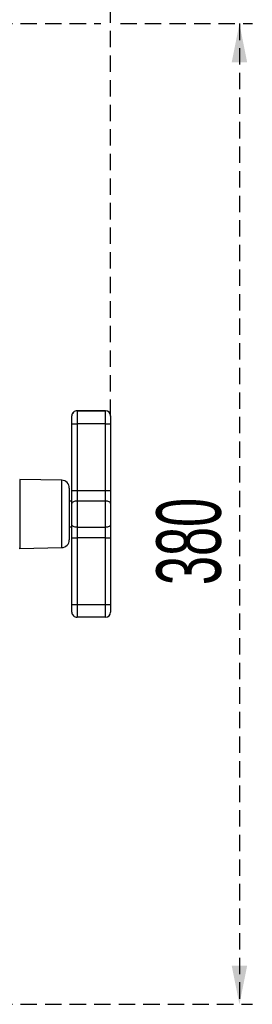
# Model space of a CAD drawing. Header units: millimetres. Extents: x 9 to 583, y 10 to 410.
# Tile 66 of 122: x 206 to 224, y 290 to 366. Entities that reach past the tile are written whole.
import ezdxf

# ---------------------------------------------------------------- set-up
doc = ezdxf.new("R2010")
doc.units = ezdxf.units.MM
doc.linetypes.add('HIDDEN', pattern=[1.905, 1.27, -0.635])
doc.layers.add('DEFAULT_2', color=5, linetype='HIDDEN')
doc.styles.add('SLDTEXTSTYLE0', font='TXT', dxfattribs={"width": 0.605})
doc.dimstyles.new('SLDDIMSTYLE0', dxfattribs={"dimtxt": 5, "dimasz": 3, "dimexe": 0, "dimexo": 0.0625, "dimgap": 1.25, "dimtad": 1, "dimlfac": 5, "dimrnd": 1e-09, "dimzin": 12, "dimdsep": 46, "dimtxsty": 'SLDTEXTSTYLE0', "dimsah": 1, "dimcen": 0.09, "dimadec": 0, "dimazin": 3, "dimtfac": 1, "dimtofl": 0, "dimtmove": 0, "dimatfit": 3, "dimfxl": 0, "dimfrac": 2, "dimtolj": 1, "dimtzin": 12, "dimarcsym": 0})

# ---------------------------------------------------------------- blocks, each defined once
blk = doc.blocks.new('_D_10')
at = {"layer": 'DEFAULT_2'}
for p, q in [((46.596, 335.513), (46.596, 383.087)), ((212.796, 335.502), (212.796, 383.087)), ((46.596, 382.087), (212.796, 382.087))]:
    blk.add_line(p, q, dxfattribs=at)
for points in [[(46.596, 382.087), (49.596, 381.487), (49.596, 382.687)], [(212.796, 382.087), (209.796, 382.687), (209.796, 381.487)]]:
    blk.add_solid(points, dxfattribs=at)
at = {"layer": 'DEFAULT_2', "insert": (125.756, 388.532), "char_height": 5, "attachment_point": 1, "style": 'SLDTEXTSTYLE0'}
blk.add_mtext('831', dxfattribs=at)
blk = doc.blocks.new('_D_13')
at = {"layer": 'DEFAULT_2'}
for p, q in [((196.288, 365.913), (212.034, 365.913)), ((213.558, 365.913), (223.796, 365.913)), ((222.796, 365.913), (222.796, 289.913)), ((196.288, 289.913), (223.796, 289.913))]:
    blk.add_line(p, q, dxfattribs=at)
for points in [[(222.796, 365.913), (222.196, 362.913), (223.396, 362.913)], [(222.796, 289.913), (223.396, 292.913), (222.196, 292.913)]]:
    blk.add_solid(points, dxfattribs=at)
at = {"layer": 'DEFAULT_2', "insert": (216.35, 322.406), "char_height": 5, "attachment_point": 1, "rotation": 90, "style": 'SLDTEXTSTYLE0'}
blk.add_mtext('380', dxfattribs=at)

msp = doc.modelspace()

# ---------------------------------------------------------------- linework, layer by layer
at = {"color": 7, "linetype": 'Continuous', "lineweight": 25}
for p, q in [((210.1958, 335.9175), (210.1958, 335.908)), ((212.3958, 335.9175), (210.1958, 335.9175)), ((210.1958, 335.908), (210.1958, 334.8985)), ((210.1958, 335.908), (212.3958, 335.908)), ((212.3958, 335.908), (212.3958, 335.9175)), ((212.3958, 334.8985), (212.3958, 335.908)), ((209.7958, 335.508), (209.7958, 335.5175)), ((209.7958, 334.9023), (209.7958, 335.508)), ((212.7958, 335.5175), (212.7958, 335.508)), ((212.7958, 335.508), (212.7958, 334.9023)), ((209.7958, 329.7329), (209.7958, 334.9023)), ((212.3958, 334.8985), (210.1958, 334.8985)), ((210.1958, 334.8985), (210.1958, 329.729)), ((212.3958, 329.729), (212.3958, 334.8985)), ((212.7958, 334.9023), (212.7958, 329.7329)), ((209.0062, 330.5234), (205.7444, 330.5803)), ((209.5958, 329.9235), (209.5958, 328.8568)), ((209.7958, 328.7134), (209.7958, 329.7329)), ((210.1958, 329.729), (210.1958, 328.9135)), ((210.1958, 329.729), (212.3958, 329.729)), ((212.3958, 328.9135), (212.3958, 329.729)), ((212.7958, 329.7329), (212.7958, 328.7134)), ((209.7958, 328.9131), (209.5958, 328.9131)), ((210.1958, 328.9135), (210.1958, 326.8799)), ((212.3958, 328.9135), (210.1958, 328.9135)), ((212.3958, 326.8799), (212.3958, 328.9135)), ((209.5958, 328.8568), (209.5958, 325.9027)), ((209.7958, 327.0866), (209.7958, 328.7134)), ((212.7958, 328.7134), (212.7958, 327.0866)), ((209.5958, 326.9131), (209.7958, 326.9131)), ((209.7958, 326.0724), (209.7958, 327.0866)), ((210.1958, 326.8799), (212.3958, 326.8799)), ((210.1958, 326.8799), (210.1958, 326.0686)), ((212.3958, 326.0686), (212.3958, 326.8799)), ((212.7958, 327.0866), (212.7958, 326.0724)), ((209.7958, 320.903), (209.7958, 326.0724)), ((212.3958, 326.0686), (210.1958, 326.0686)), ((210.1958, 326.0686), (210.1958, 320.8991)), ((212.3958, 320.8991), (212.3958, 326.0686)), ((212.7958, 326.0724), (212.7958, 320.903)), ((205.7444, 325.2459), (209.0062, 325.3028)), ((209.7958, 320.3087), (209.7958, 320.903)), ((210.1958, 320.8991), (212.3958, 320.8991)), ((210.1958, 320.8991), (210.1958, 319.9087)), ((212.3958, 319.9087), (212.3958, 320.8991)), ((212.7958, 320.903), (212.7958, 320.3087)), ((212.3958, 319.9087), (210.1958, 319.9087))]:
    msp.add_line(p, q, dxfattribs=at)
at = {"color": 8, "linetype": 'Continuous', "lineweight": 25}
for p, q in [((205.7444, 330.5803), (205.7444, 329.1652)), ((209.0062, 325.3028), (209.0062, 330.5234)), ((205.7444, 329.1652), (205.7444, 325.2459))]:
    msp.add_line(p, q, dxfattribs=at)
at = {"color": 7, "linetype": 'Continuous', "lineweight": 25, "flags": 128}
for points in [[(210.1958, 328.9135), (210.1177, 328.9097), (210.0427, 328.8983), (209.9735, 328.8798), (209.9129, 328.8549), (209.8632, 328.8246), (209.8262, 328.79), (209.8035, 328.7525), (209.7958, 328.7134)], [(212.7958, 328.7134), (212.7881, 328.7525), (212.7653, 328.79), (212.7284, 328.8246), (212.6786, 328.8549), (212.618, 328.8798), (212.5488, 328.8983), (212.4738, 328.9097), (212.3958, 328.9135)], [(210.1958, 326.8799), (210.1177, 326.8839), (210.0427, 326.8957), (209.9735, 326.9148), (209.9129, 326.9405), (209.8632, 326.9718), (209.8262, 327.0075), (209.8035, 327.0463), (209.7958, 327.0866)], [(212.7958, 327.0866), (212.7881, 327.0463), (212.7653, 327.0075), (212.7284, 326.9718), (212.6786, 326.9405), (212.618, 326.9148), (212.5488, 326.8957), (212.4738, 326.8839), (212.3958, 326.8799)]]:
    msp.add_lwpolyline(points, dxfattribs=at)
at = {"color": 7, "linetype": 'Continuous', "lineweight": 25}
for centre, radius, start, end in [((210.1958, 335.5175), 0.4, 89.998702, 179.998702), ((210.1958, 335.508), 0.4, 89.998702, 179.998702), ((212.3958, 335.5175), 0.4, 0.001298, 90.001298), ((212.3958, 335.508), 0.4, 0.001298, 90.001298), ((210.0958, 345.4052), 10.5072, 268.363823, 270.54526), ((212.4958, 345.4052), 10.5072, 269.45474, 271.636177), ((208.9958, 329.9235), 0.6, 0, 89), ((210.0958, 340.2357), 10.5072, 268.363823, 270.54526), ((212.4958, 340.2357), 10.5072, 269.45474, 271.636177), ((208.9958, 325.9027), 0.6, 271, 0), ((210.0958, 336.5753), 10.5072, 268.363823, 270.54526), ((212.4958, 336.5753), 10.5072, 269.45474, 271.636177), ((205.7451, 325.2059), 0.04, 91, 135), ((210.0958, 331.4058), 10.5072, 268.363823, 270.54526), ((212.4958, 331.4058), 10.5072, 269.45474, 271.636177), ((210.1958, 320.3087), 0.4, 180.001298, 270.001298), ((212.3958, 320.3087), 0.4, 269.998702, 359.998702)]:
    msp.add_arc(centre, radius, start, end, dxfattribs=at)

# ---------------------------------------------------------------- dimensions: what is measured, and where the dimension line sits
at = {"layer": 'DEFAULT_2'}
dim = msp.add_linear_dim(base=(212.7958, 382.0865), p1=(46.5958, 334.9131), p2=(212.7958, 334.9023), dimstyle='SLDDIMSTYLE0', dxfattribs=at)
dim.commit()
dim.dimension.update_dxf_attribs({"geometry": '_D_10', "text_midpoint": (131.4847, 382.0865), "dimtype": 160})
dim = msp.add_linear_dim(base=(222.7958, 289.9131), p1=(195.6881, 365.9131), p2=(195.6881, 289.9131), angle=90, dimstyle='SLDDIMSTYLE0', dxfattribs=at)
dim.commit()
dim.dimension.update_dxf_attribs({"geometry": '_D_13', "text_midpoint": (222.7958, 328.1355), "dimtype": 160})

doc.saveas('drawing.dxf')
